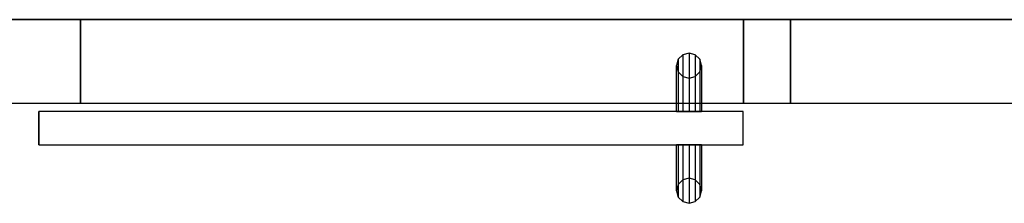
# Model space of a CAD drawing. Header units: metres. Extents: x 391.1 to 427.5, y 12.7 to 28.4.
# Tile 36 of 139: x 405.443 to 406.622, y 25.709 to 25.929. Entities that reach past the tile are written whole.
import ezdxf

# ---------------------------------------------------------------- set-up
doc = ezdxf.new("R2010")
doc.units = ezdxf.units.M
doc.layers.add('01_CARPINTERIA', color=5, linetype='Continuous', lineweight=25, true_color=0x0000ff)
doc.layers.add('01_SUELOS', color=7, linetype='Continuous', lineweight=25, true_color=0x007f00)
for name, color, linetype, lineweight in [('A-GENM-____-OTLN', 7, 'Continuous', 18), ('A-WALL-____-MCUT', 7, 'Continuous', 25), ('A-WALL-____-OTLN', 7, 'Continuous', 25)]:
    doc.layers.add(name, color=color, linetype=linetype, lineweight=lineweight)

# ---------------------------------------------------------------- blocks, each defined once
blk = doc.blocks.new('Family - LONDR55-XX_ZZ-ARQ-CAA-M3D-Londres55-154745-04_ELEC_P1')
at = {"layer": '01_SUELOS', "color": 9, "true_color": 0xaad4aa}
for p, q in [((0, 0), (6.2404, 0)), ((6.2404, 0), (0, 0))]:
    blk.add_line(p, q, dxfattribs=at)
blk = doc.blocks.new('Family - Envans P1-154830-04_ELEC_P1')
at = {"layer": 'A-WALL-____-MCUT', "color": 253, "true_color": 0xaaaaaa}
for p, q in [((2.6995, 0.1), (0, 0.1)), ((0, 0.1), (0, 0)), ((0, 0), (2.6995, 0))]:
    blk.add_line(p, q, dxfattribs=at)
at = {"layer": 'A-WALL-____-OTLN', "color": 253, "true_color": 0xaaaaaa}
for p, q in [((2.6995, 0.1), (0, 0.1)), ((0, 0.1), (0, 0)), ((0, 0), (2.6995, 0))]:
    blk.add_line(p, q, dxfattribs=at)
at = {"layer": 'A-WALL-____-OTLN', "color": 253, "lineweight": 18, "true_color": 0xaaaaaa}
blk.add_line((0, 0), (2.6995, 0), dxfattribs=at)
blk = doc.blocks.new('Family - LONDR55-XX_ZZ-ARQ-CAA-M3D-Londres55-154832-04_ELEC_P1')
at = {"layer": '01_CARPINTERIA', "color": 161, "true_color": 0xaaaaff}
for p, q in [((0.052, 0.2125), (0.05, 0.205)), ((0.052, 0.2125), (0.05, 0.205)), ((0.0575, 0.218), (0.052, 0.2125)), ((0.0575, 0.218), (0.052, 0.2125)), ((0.052, 0.15), (0.052, 0.2125)), ((0.065, 0.22), (0.0575, 0.218)), ((0.065, 0.22), (0.0575, 0.218)), ((0.0575, 0.15), (0.0575, 0.218)), ((0.0725, 0.218), (0.065, 0.22)), ((0.0725, 0.218), (0.065, 0.22)), ((0.065, 0.15), (0.065, 0.22)), ((0.078, 0.2125), (0.0725, 0.218)), ((0.078, 0.2125), (0.0725, 0.218)), ((0.0725, 0.15), (0.0725, 0.218)), ((0.08, 0.205), (0.078, 0.2125)), ((0.08, 0.205), (0.078, 0.2125)), ((0.078, 0.15), (0.078, 0.2125)), ((0.05, 0.205), (0.052, 0.1975)), ((0.05, 0.15), (0.05, 0.205)), ((0.05, 0.205), (0.052, 0.1975)), ((0.078, 0.1975), (0.08, 0.205)), ((0.078, 0.1975), (0.08, 0.205)), ((0.08, 0.205), (0.08, 0.15)), ((0.052, 0.1975), (0.0575, 0.192)), ((0.052, 0.15), (0.052, 0.1975)), ((0.052, 0.1975), (0.0575, 0.192)), ((0.0575, 0.192), (0.065, 0.19)), ((0.0575, 0.15), (0.0575, 0.192)), ((0.0575, 0.192), (0.065, 0.19)), ((0.065, 0.19), (0.0725, 0.192)), ((0.065, 0.19), (0.0725, 0.192)), ((0.065, 0.15), (0.065, 0.19)), ((0.0725, 0.192), (0.078, 0.1975)), ((0.0725, 0.192), (0.078, 0.1975)), ((0.0725, 0.15), (0.0725, 0.192)), ((0.078, 0.15), (0.078, 0.1975)), ((0.844, 0.15), (0, 0.15)), ((0, 0.15), (0, 0.11)), ((0.844, 0.15), (0, 0.15)), ((0, 0.15), (0, 0.11)), ((0.052, 0.15), (0.05, 0.15)), ((0.05, 0.15), (0.052, 0.15)), ((0.0575, 0.15), (0.052, 0.15)), ((0.052, 0.15), (0.0575, 0.15)), ((0.065, 0.15), (0.0575, 0.15)), ((0.0575, 0.15), (0.065, 0.15)), ((0.0725, 0.15), (0.065, 0.15)), ((0.065, 0.15), (0.0725, 0.15)), ((0.078, 0.15), (0.0725, 0.15)), ((0.0725, 0.15), (0.078, 0.15)), ((0.078, 0.15), (0.08, 0.15)), ((0.08, 0.15), (0.078, 0.15)), ((0.844, 0.11), (0.844, 0.15)), ((0.844, 0.15), (0.844, 0.11)), ((0, 0.11), (0.844, 0.11)), ((0, 0.11), (0.844, 0.11)), ((0.05, 0.055), (0.05, 0.11)), ((0.052, 0.11), (0.05, 0.11)), ((0.05, 0.11), (0.052, 0.11)), ((0.052, 0.0475), (0.052, 0.11)), ((0.052, 0.0625), (0.052, 0.11)), ((0.0575, 0.11), (0.052, 0.11)), ((0.052, 0.11), (0.0575, 0.11)), ((0.0575, 0.042), (0.0575, 0.11)), ((0.0575, 0.068), (0.0575, 0.11)), ((0.065, 0.11), (0.0575, 0.11)), ((0.0575, 0.11), (0.065, 0.11)), ((0.065, 0.04), (0.065, 0.11)), ((0.065, 0.07), (0.065, 0.11)), ((0.0725, 0.11), (0.065, 0.11)), ((0.065, 0.11), (0.0725, 0.11)), ((0.0725, 0.042), (0.0725, 0.11)), ((0.0725, 0.068), (0.0725, 0.11)), ((0.078, 0.11), (0.0725, 0.11)), ((0.0725, 0.11), (0.078, 0.11)), ((0.078, 0.0475), (0.078, 0.11)), ((0.078, 0.0625), (0.078, 0.11)), ((0.078, 0.11), (0.08, 0.11)), ((0.08, 0.11), (0.078, 0.11)), ((0.08, 0.11), (0.08, 0.055)), ((0.052, 0.0625), (0.05, 0.055)), ((0.052, 0.0625), (0.05, 0.055)), ((0.0575, 0.068), (0.052, 0.0625)), ((0.0575, 0.068), (0.052, 0.0625)), ((0.065, 0.07), (0.0575, 0.068)), ((0.065, 0.07), (0.0575, 0.068)), ((0.0725, 0.068), (0.065, 0.07)), ((0.0725, 0.068), (0.065, 0.07)), ((0.078, 0.0625), (0.0725, 0.068)), ((0.078, 0.0625), (0.0725, 0.068)), ((0.08, 0.055), (0.078, 0.0625)), ((0.08, 0.055), (0.078, 0.0625)), ((0.05, 0.055), (0.052, 0.0475)), ((0.05, 0.055), (0.052, 0.0475)), ((0.052, 0.0475), (0.0575, 0.042)), ((0.052, 0.0475), (0.0575, 0.042)), ((0.0725, 0.042), (0.078, 0.0475)), ((0.0725, 0.042), (0.078, 0.0475)), ((0.078, 0.0475), (0.08, 0.055)), ((0.078, 0.0475), (0.08, 0.055)), ((0.0575, 0.042), (0.065, 0.04)), ((0.0575, 0.042), (0.065, 0.04)), ((0.065, 0.04), (0.0725, 0.042)), ((0.065, 0.04), (0.0725, 0.042))]:
    blk.add_line(p, q, dxfattribs=at)
blk = doc.blocks.new('Family - Porta P1-154833-04_ELEC_P1')
blk.add_blockref('Family - LONDR55-XX_ZZ-ARQ-CAA-M3D-Londres55-154832-04_ELEC_P1', (0, 0))
blk = doc.blocks.new('Family - LONDR55-XX_ZZ-ARQ-CAA-M3D-Londres55-154893-04_ELEC_P1')
at = {"layer": '01_SUELOS', "color": 9, "true_color": 0xaad4aa}
for p, q in [((6.2404, 1.755), (0, 1.755)), ((0, 1.755), (6.2404, 1.755))]:
    blk.add_line(p, q, dxfattribs=at)
blk = doc.blocks.new('Family - Envans P1-155158-04_ELEC_P1')
at = {"layer": 'A-WALL-____-MCUT', "color": 253, "true_color": 0xaaaaaa}
for p, q in [((0.3859, 0.1), (0, 0.1)), ((0, 0.1), (0, 0)), ((0.3859, 0), (0.3859, 0.1)), ((1.18, 0.1), (1.18, 0)), ((1.2366, 0.1), (1.18, 0.1)), ((1.2366, 0), (1.2366, 0.1)), ((0, 0), (0.3859, 0)), ((1.18, 0), (1.2366, 0))]:
    blk.add_line(p, q, dxfattribs=at)
at = {"layer": 'A-WALL-____-OTLN', "color": 253, "true_color": 0xaaaaaa}
for p, q in [((1.2366, 0.1), (0, 0.1)), ((0, 0.1), (0, 0)), ((1.18, 0.1), (0.3859, 0.1)), ((0.3859, 0.1), (0.3859, 0)), ((1.18, 0.1), (1.18, 0)), ((1.2366, 0), (1.2366, 0.1)), ((0, 0), (1.2366, 0)), ((0.3859, 0), (1.18, 0))]:
    blk.add_line(p, q, dxfattribs=at)
at = {"layer": 'A-WALL-____-OTLN', "color": 253, "lineweight": 18, "true_color": 0xaaaaaa}
blk.add_line((0, 0), (1.2366, 0), dxfattribs=at)
blk = doc.blocks.new('Family - Vano de puerta P1-155160-04_ELEC_P1')
at = {"layer": 'A-GENM-____-OTLN', "color": 253, "true_color": 0xaaaaaa}
for p, q in [((406.3096, 25.9295), (405.5156, 25.9295)), ((405.5156, 25.9295), (405.5156, 25.8295)), ((405.5156, 25.9295), (406.3096, 25.9295)), ((405.5156, 25.8295), (405.5156, 25.9295)), ((406.3096, 25.8295), (406.3096, 25.9295)), ((406.3096, 25.8295), (406.3096, 25.9295)), ((405.5156, 25.8295), (406.3096, 25.8295)), ((406.3096, 25.8295), (405.5156, 25.8295))]:
    blk.add_line(p, q, dxfattribs=at)
blk = doc.blocks.new('LONDR55-XX_ZZ-ARQ-CAA-M3D-Londres55_ifc-1-04_ELEC_P1')
at = {"layer": '01_CARPINTERIA', "color": 253, "lineweight": 18, "true_color": 0xaaaaaa, "rotation": 180}
blk.add_blockref('Family - Porta P1-154833-04_ELEC_P1', (406.3096, 25.9295), dxfattribs=at)
at = {"layer": '01_SUELOS', "color": 253, "lineweight": 18, "true_color": 0xaaaaaa}
for name, p in [('Family - LONDR55-XX_ZZ-ARQ-CAA-M3D-Londres55-154745-04_ELEC_P1', (404.4366, 25.9295)), ('Family - LONDR55-XX_ZZ-ARQ-CAA-M3D-Londres55-154893-04_ELEC_P1', (404.4366, 24.1745))]:
    blk.add_blockref(name, p, dxfattribs=at)
at = {"layer": 'A-GENM-____-OTLN', "color": 253, "lineweight": 18, "true_color": 0xaaaaaa}
blk.add_blockref('Family - Vano de puerta P1-155160-04_ELEC_P1', (0, 0), dxfattribs=at)
at = {"layer": 'A-WALL-____-OTLN', "color": 253, "lineweight": 18, "true_color": 0xaaaaaa}
for name, p in [('Family - Envans P1-155158-04_ELEC_P1', (405.1297, 25.8295)), ('Family - Envans P1-154830-04_ELEC_P1', (406.3662, 25.8295))]:
    blk.add_blockref(name, p, dxfattribs=at)

msp = doc.modelspace()

# ---------------------------------------------------------------- block references
at = {"lineweight": 5}
msp.add_blockref('LONDR55-XX_ZZ-ARQ-CAA-M3D-Londres55_ifc-1-04_ELEC_P1', (0, 0), dxfattribs=at)

doc.saveas('drawing.dxf')
